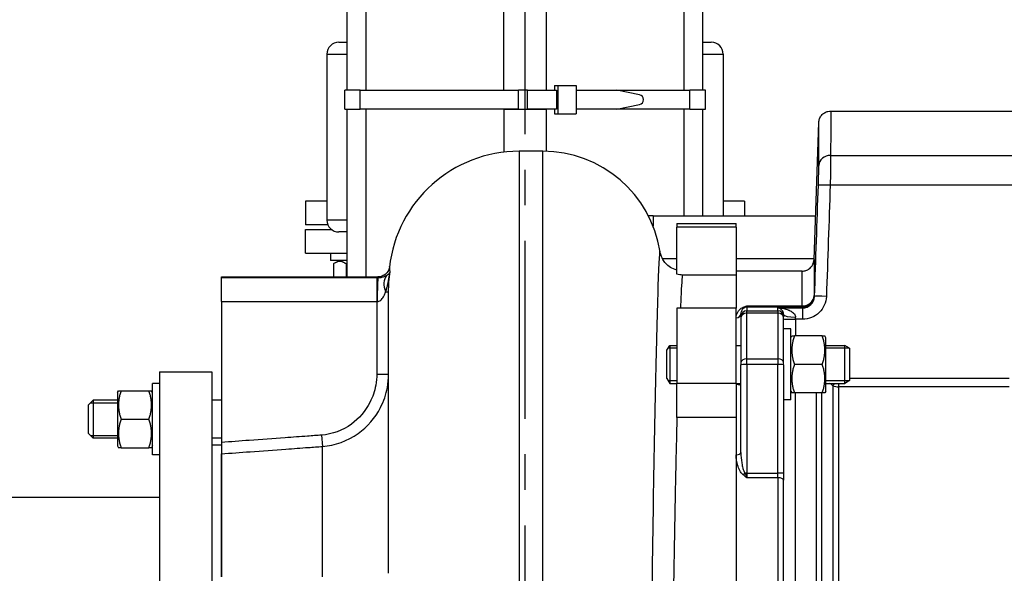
# Model space of a CAD drawing. Header units: millimetres. Extents: x -309 to 8091, y -6405 to -465.
# Tile 50 of 57: x 6584 to 6999, y -2562 to -2329. Entities that reach past the tile are written whole.
import ezdxf

# ---------------------------------------------------------------- set-up
doc = ezdxf.new("R2010")
doc.units = ezdxf.units.MM
doc.header["$LTSCALE"] = 20
doc.linetypes.add('MITTE', pattern=[2, 1.25, -0.25, 0.25, -0.25])
doc.layers.add('02-LINIE-035', color=2, linetype='CONTINUOUS')
doc.layers.add('05-ACHSE', color=1, linetype='MITTE')

msp = doc.modelspace()

# ---------------------------------------------------------------- linework, layer by layer
at = {"layer": '02-LINIE-035'}
for p, q in [((6722.3, -2358.39), (6722.3, -2081.67)), ((6730.3, -2358.39), (6730.3, -2081.67)), ((6788.3, -2358.39), (6788.3, -2081.67)), ((6806.3, -2358.39), (6806.3, -2081.67)), ((6864.3, -2358.39), (6864.3, -2081.67)), ((6872.3, -2358.39), (6872.3, -2081.67)), ((6718.8, -2338.19), (6722.3, -2338.19)), ((6872.3, -2338.19), (6875.8, -2338.19)), ((6713.8, -2343.19), (6722.3, -2343.19)), ((6713.8, -2343.19), (6713.8, -2413.19)), ((6872.3, -2343.19), (6880.8, -2343.19)), ((6880.8, -2343.19), (6880.8, -2411.39)), ((6809.73, -2356.39), (6809.73, -2358.39)), ((6809.73, -2356.39), (6811.09, -2356.39)), ((6811.09, -2356.39), (6811.09, -2368.39)), ((6811.09, -2356.39), (6818.79, -2356.39)), ((6818.79, -2356.39), (6818.79, -2368.39)), ((6727.84, -2358.39), (6721.3, -2358.39)), ((6721.3, -2366.39), (6721.3, -2358.39)), ((6727.84, -2358.39), (6794.57, -2358.39)), ((6727.84, -2366.39), (6727.84, -2358.39)), ((6798.3, -2358.39), (6794.57, -2358.39)), ((6794.57, -2366.39), (6794.57, -2358.39)), ((6798.3, -2358.39), (6794.57, -2358.39)), ((6798.3, -2358.39), (6810.55, -2358.39)), ((6798.3, -2366.39), (6798.3, -2358.39)), ((6810.55, -2358.39), (6810.55, -2366.39)), ((6818.79, -2358.39), (6836.03, -2358.39)), ((6836.03, -2358.39), (6866.76, -2358.39)), ((6845.54, -2360.41), (6836.03, -2358.39)), ((6866.76, -2366.39), (6866.76, -2358.39)), ((6873.3, -2358.39), (6866.76, -2358.39)), ((6873.3, -2366.39), (6873.3, -2358.39)), ((6836.03, -2366.39), (6845.54, -2364.37)), ((6721.3, -2366.39), (6727.84, -2366.39)), ((6722.3, -2437.19), (6722.3, -2366.39)), ((6794.57, -2366.39), (6727.84, -2366.39)), ((6730.3, -2437.19), (6730.3, -2366.39)), ((6788.3, -2366.39), (6806.3, -2366.39)), ((6788.3, -2366.39), (6788.3, -2384.54)), ((6794.57, -2366.39), (6798.3, -2366.39)), ((6794.57, -2366.39), (6798.3, -2366.39)), ((6810.55, -2366.39), (6798.3, -2366.39)), ((6806.3, -2384.18), (6806.3, -2366.39)), ((6809.73, -2366.39), (6809.73, -2368.39)), ((6809.73, -2368.39), (6811.09, -2368.39)), ((6811.09, -2368.39), (6818.79, -2368.39)), ((6836.03, -2366.39), (6818.79, -2366.39)), ((6866.76, -2366.39), (6836.03, -2366.39)), ((6864.3, -2411.39), (6864.3, -2366.39)), ((6866.76, -2366.39), (6873.3, -2366.39)), ((6872.3, -2411.39), (6872.3, -2366.39)), ((6926.13, -2367.19), (7034.43, -2367.19)), ((6919.12, -2429.87), (6921.14, -2372.02)), ((6794.8, -2384.16), (6794.8, -2586.96)), ((6804.8, -2384.16), (6794.8, -2384.16)), ((6804.8, -2586.96), (6804.8, -2384.16)), ((6926.11, -2385.91), (7034.3, -2385.91)), ((7034.3, -2398.51), (6925.92, -2398.51)), ((6713.8, -2405.19), (6704.8, -2405.19)), ((6704.8, -2405.19), (6704.8, -2415.19)), ((6889.8, -2405.19), (6880.8, -2405.19)), ((6889.8, -2405.19), (6889.8, -2411.39)), ((6714.22, -2415.19), (6704.8, -2415.19)), ((6722.3, -2413.19), (6713.8, -2413.19)), ((6851.3, -2411.39), (6849.32, -2411.39)), ((6851.3, -2411.39), (6851.3, -2415.78)), ((6851.3, -2411.39), (6851.3, -2415.78)), ((6851.3, -2411.39), (6919.76, -2411.39)), ((6861.3, -2414.69), (6861.3, -2416.17)), ((6861.3, -2414.69), (6886.3, -2414.69)), ((6886.3, -2416.17), (6886.3, -2414.69)), ((6704.8, -2417.19), (6715.8, -2417.19)), ((6704.8, -2427.19), (6704.8, -2417.19)), ((6722.3, -2418.19), (6718.8, -2418.19)), ((6861.3, -2436.06), (6861.3, -2416.17)), ((6886.3, -2416.17), (6861.3, -2416.17)), ((6886.3, -2416.17), (6886.3, -2436.36)), ((6704.8, -2427.19), (6722.3, -2427.19)), ((6715.32, -2427.19), (6715.32, -2430.19)), ((6722.3, -2430.19), (6715.32, -2430.19)), ((6716.58, -2431.7), (6716.58, -2437.19)), ((6719.07, -2430.19), (6717.33, -2431.2)), ((6721.89, -2431.7), (6721.89, -2437.19)), ((6855.19, -2429.39), (6861.3, -2429.39)), ((6886.3, -2429.39), (6919.13, -2429.39)), ((6914.12, -2434.69), (6886.3, -2434.69)), ((6669.3, -2437.58), (6669.3, -2437.19)), ((6669.3, -2437.19), (6735.25, -2437.19)), ((6669.3, -2447.55), (6669.3, -2437.58)), ((6734.8, -2437.58), (6669.3, -2437.58)), ((6734.8, -2437.58), (6734.8, -2447.55)), ((6886.3, -2436.36), (6863.71, -2436.36)), ((6886.3, -2436.36), (6886.3, -2450.35)), ((6886.3, -2436.36), (6886.3, -2450.35)), ((6739.8, -2443.57), (6738.55, -2443.57)), ((6739.8, -2562.19), (6739.8, -2443.57)), ((6669.3, -2447.55), (6734.8, -2447.55)), ((6669.3, -2447.55), (6669.3, -2506.99)), ((6734.8, -2447.55), (6734.8, -2478.12)), ((6886.3, -2450.35), (6861.3, -2450.35)), ((6861.3, -2450.35), (6861.3, -2482.17)), ((6886.3, -2482.17), (6886.3, -2450.35)), ((6890.8, -2449.4), (6914.15, -2449.4)), ((6890.8, -2449.4), (6890.8, -2449.88)), ((6914.15, -2449.88), (6890.8, -2449.88)), ((6890.8, -2449.88), (6890.8, -2451.48)), ((6890.8, -2451.48), (6903.8, -2451.48)), ((6890.8, -2452.44), (6890.8, -2451.48)), ((6903.8, -2452.44), (6890.8, -2452.44)), ((6890.8, -2471.66), (6890.8, -2452.44)), ((6903.8, -2451.48), (6903.8, -2450.23)), ((6903.8, -2450.23), (6914.33, -2450.23)), ((6903.8, -2451.48), (6903.8, -2452.44)), ((6903.8, -2452.44), (6903.8, -2471.66)), ((6914.15, -2449.88), (6914.15, -2449.4)), ((6914.33, -2455.05), (6914.33, -2450.23)), ((6888.3, -2453.97), (6888.3, -2452.68)), ((6888.3, -2453.97), (6888.3, -2454.33)), ((6888.3, -2454.33), (6888.3, -2473.29)), ((6906.3, -2453.07), (6906.3, -2453.97)), ((6906.3, -2454.33), (6906.3, -2453.97)), ((6906.3, -2473.29), (6906.3, -2454.33)), ((6911.3, -2455.05), (6911.3, -2454.15)), ((6914.33, -2455.05), (6911.3, -2455.05)), ((6911.3, -2455.05), (6911.3, -2462.06)), ((6909.3, -2459.06), (6906.3, -2459.06)), ((6909.3, -2489.06), (6909.3, -2459.06)), ((6909.3, -2462.81), (6909.74, -2462.06)), ((6909.74, -2462.06), (6910.81, -2462.06)), ((6922.6, -2462.06), (6910.81, -2462.06)), ((6922.6, -2462.06), (6923.67, -2462.06)), ((6924.1, -2462.81), (6923.67, -2462.06)), ((6924.1, -2485.31), (6924.1, -2462.81)), ((6857.1, -2468.06), (6858.33, -2466.06)), ((6857.1, -2480.06), (6857.1, -2468.06)), ((6861.3, -2467.26), (6857.59, -2467.26)), ((6858.33, -2466.06), (6858.33, -2482.06)), ((6858.33, -2466.06), (6861.3, -2466.06)), ((6886.3, -2466.06), (6888.3, -2466.06)), ((6924.1, -2466.06), (6932.1, -2466.06)), ((6934.07, -2467.26), (6924.1, -2467.26)), ((6932.1, -2482.06), (6932.1, -2466.06)), ((6934.1, -2467.28), (6932.1, -2466.06)), ((6934.1, -2467.28), (6934.1, -2480.83)), ((6888.3, -2473.29), (6888.3, -2474.22)), ((6890.8, -2471.66), (6903.8, -2471.66)), ((6890.8, -2474.13), (6890.8, -2471.66)), ((6903.8, -2471.66), (6903.8, -2474.13)), ((6906.3, -2474.22), (6906.3, -2473.29)), ((6643.3, -2477.19), (6643.3, -2697.19)), ((6643.3, -2477.19), (6665.3, -2477.19)), ((6665.3, -2477.19), (6665.3, -2697.19)), ((6888.3, -2511.18), (6888.3, -2474.22)), ((6903.8, -2474.13), (6890.8, -2474.13)), ((6890.8, -2474.13), (6890.8, -2519.89)), ((6903.8, -2519.89), (6903.8, -2474.13)), ((6906.3, -2474.22), (6906.3, -2519.98)), ((6922.6, -2474.06), (6910.81, -2474.06)), ((6734.8, -2478.12), (6739.8, -2478.12)), ((6857.1, -2480.06), (6858.33, -2482.06)), ((6857.59, -2480.85), (6861.3, -2480.85)), ((6924.1, -2480.85), (6934.07, -2480.85)), ((6934.1, -2480.83), (6932.1, -2482.06)), ((6934.1, -2479.87), (7001.3, -2479.87)), ((6625.5, -2485.94), (6625.94, -2485.19)), ((6625.94, -2485.19), (6627.01, -2485.19)), ((6627.01, -2485.19), (6638.8, -2485.19)), ((6638.8, -2485.19), (6639.87, -2485.19)), ((6640.3, -2485.94), (6639.87, -2485.19)), ((6640.3, -2512.19), (6640.3, -2482.19)), ((6643.3, -2482.19), (6640.3, -2482.19)), ((6858.33, -2482.06), (6861.3, -2482.06)), ((6886.3, -2482.17), (6861.3, -2482.17)), ((6861.3, -2496.45), (6861.3, -2482.17)), ((6886.3, -2482.06), (6888.3, -2482.06)), ((6886.3, -2482.17), (6886.3, -2496.45)), ((6909.3, -2485.31), (6909.74, -2486.06)), ((6924.1, -2485.31), (6923.67, -2486.06)), ((6924.1, -2482.06), (6932.1, -2482.06)), ((6927.07, -2483.05), (6927.07, -2692.33)), ((6929.57, -2483.57), (6929.57, -2482.06)), ((7001.3, -2483.57), (6929.57, -2483.57)), ((6929.57, -2692.33), (6929.57, -2483.57)), ((6613.3, -2491.19), (6615.3, -2489.19)), ((6615.3, -2489.19), (6615.3, -2505.19)), ((6625.5, -2489.19), (6615.3, -2489.19)), ((6625.5, -2485.94), (6625.5, -2508.44)), ((6669.3, -2489.19), (6665.3, -2489.19)), ((6909.3, -2489.06), (6906.3, -2489.06)), ((6910.81, -2486.06), (6909.74, -2486.06)), ((6922.6, -2486.06), (6910.81, -2486.06)), ((6911.3, -2686.47), (6911.3, -2486.06)), ((6919.96, -2486.06), (6919.96, -2686.47)), ((6922.46, -2686.47), (6922.46, -2486.06)), ((6923.67, -2486.06), (6922.6, -2486.06)), ((6613.3, -2503.19), (6613.3, -2491.19)), ((6625.5, -2490.4), (6614.1, -2490.4)), ((6627.01, -2497.19), (6638.8, -2497.19)), ((6886.3, -2496.45), (6861.47, -2496.45)), ((6886.3, -2496.45), (6886.3, -2676.56)), ((6886.3, -2496.45), (6886.3, -2512.17)), ((6613.3, -2503.19), (6615.3, -2505.19)), ((6614.1, -2503.99), (6625.5, -2503.99)), ((6625.5, -2505.19), (6615.3, -2505.19)), ((6669.3, -2505.19), (6665.3, -2505.19)), ((6711.55, -2503.9), (6711.9, -2508.68)), ((6625.5, -2508.44), (6625.94, -2509.19)), ((6627.01, -2509.19), (6625.94, -2509.19)), ((6627.01, -2509.19), (6638.8, -2509.19)), ((6639.87, -2509.19), (6638.8, -2509.19)), ((6640.3, -2508.44), (6639.87, -2509.19)), ((6669.3, -2508.19), (6665.3, -2508.19)), ((6669.3, -2506.99), (6669.3, -2511.77)), ((6711.9, -2563.63), (6711.9, -2508.68)), ((6643.3, -2512.19), (6640.3, -2512.19)), ((6669.3, -2511.77), (6669.3, -2563.68)), ((6669.3, -2563.68), (6669.3, -2511.77)), ((6886.3, -2512.17), (6886.3, -2662.22)), ((6890.8, -2519.89), (6903.8, -2519.89)), ((6890.8, -2519.89), (6890.8, -2521.86)), ((6903.8, -2521.86), (6890.8, -2521.86)), ((6903.8, -2521.86), (6903.8, -2519.89)), ((6903.8, -2521.86), (6903.8, -2652.53)), ((6906.3, -2519.98), (6906.3, -2522.93)), ((6906.3, -2651.46), (6906.3, -2522.93)), ((6321.3, -2530.04), (6643.3, -2530.04))]:
    msp.add_line(p, q, dxfattribs=at)
for centre, radius, start, end in [((6718.8, -2343.19), 5, 90, 180), ((6875.8, -2343.19), 5, 0, 90), ((6794.8, -2439.16), 55, 90, 173.6673), ((6804.8, -2434.16), 50, 8.7549, 90), ((6718.8, -2413.19), 5, 180, 270)]:
    msp.add_arc(centre, radius, start, end, dxfattribs=at)
for centre, major_axis, ratio, start_param, end_param in [((6845.26, -2362.39), (0, -2), 0.999886, 0.14109, 3.000502), ((6926.11, -2390.28), (-5, 0.01), 0.87525, 4.713652, 6.244949), ((6925.92, -2398.69), (-5, 0.17), 0.034879, 4.713583, 6.262886), ((6735.35, -2447.55), (0.03, 10), 0.036481, 0.071609, 1.570892), ((6746.03, -2443.57), (-6.61, 7.51), 0.646225, 0.106505, 1.053816), ((6914.15, -2444.88), (5, 0.01), 0.903572, 4.710499, 6.242237), ((6914.15, -2444.88), (-4.53, -2.12), 0.999258, 1.133603, 2.668901), ((6924.31, -2445.57), (-5, 0.17), 0.034879, 4.713582, 6.262301), ((6890.8, -2453.97), (-2.5, 0), 0.999391, 4.712389, 6.283185), ((6890.8, -2454.33), (-2.5, 0), 0.759194, 4.712389, 6.283185), ((6889.26, -2448.15), (0.73, -1.86), 0.603842, 5.704409, 6.242057), ((6890.8, -2452.38), (2.5, 0), 0.999391, 1.570796, 1.921566), ((6903.8, -2453.97), (2.5, 0), 0.999391, 0, 1.570796), ((6903.8, -2454.33), (2.5, 0), 0.759194, 0, 1.570796), ((6916.29, -2448.93), (-1.51, 3.08), 0.682096, 1.543905, 1.660051), ((6886.3, -2452.68), (2, 0), 0.870616, 4.712389, 6.283185), ((6911.3, -2453.07), (-5, 0), 0.216056, 0, 1.570796), ((6911.3, -2454.88), (-5, 0), 0.034899, 0, 1.570796), ((6890.8, -2473.29), (-2.5, 0), 0.650865, 4.712389, 6.283185), ((6903.8, -2473.29), (2.5, 0), 0.650865, 0, 1.570796), ((6890.8, -2474.22), (-2.5, 0), 0.034899, 4.712389, 6.283185), ((6903.8, -2474.22), (2.5, 0), 0.034899, 0, 1.570796), ((6929.57, -2479.7), (3.05, 3.96), 0.021275, 3.722971, 4.092045), ((6929.57, -2479.7), (-5, 0), 0.773341, 1.047198, 1.570796), ((6886.3, -2511.18), (2, 0), 0.491963, 4.712389, 6.283185), ((6889.26, -2519.83), (-1.26, -1.55), 0.292558, 1.225914, 1.763561), ((6890.8, -2519.98), (2.5, 0), 0.034899, 1.570796, 1.921566), ((6903.8, -2519.98), (2.5, 0), 0.034899, 0, 1.570796), ((6903.8, -2522.93), (2.5, 0), 0.428436, 0, 1.570796)]:
    msp.add_ellipse(centre, major_axis=major_axis, ratio=ratio, start_param=start_param, end_param=end_param, dxfattribs=at)
for points, knots in [([(6921.14, -2372.02), (6921.15, -2371.48), (6921.26, -2370.94), (6921.64, -2369.92), (6921.92, -2369.44), (6922.61, -2368.6), (6923.03, -2368.24), (6923.95, -2367.66), (6924.46, -2367.45), (6925.36, -2367.24), (6925.75, -2367.19), (6926.13, -2367.19)], [0, 0, 0, 0, 0.1619919, 0.1619919, 0.3245381, 0.3245381, 0.4870642, 0.4870642, 0.649591, 0.649591, 0.7647988, 0.7647988, 0.7647988, 0.7647988]), ([(6926.13, -2367.19), (6926.13, -2367.19), (6926.13, -2367.59), (6926.13, -2368.38), (6926.13, -2369.18), (6926.13, -2370.38), (6926.13, -2371.96), (6926.12, -2375.11), (6926.12, -2379.74), (6926.11, -2385.91)], [0.5000171, 0.5000171, 0.5000171, 0.5000171, 0.625, 0.625, 0.625, 0.75, 0.75, 0.75, 1, 1, 1, 1]), ([(6921.11, -2390.11), (6921.12, -2384.15), (6921.13, -2379.67), (6921.13, -2376.62), (6921.13, -2375.1), (6921.13, -2373.94), (6921.13, -2373.17), (6921.13, -2372.4), (6921.14, -2372.02), (6921.14, -2372.02)], [0, 0, 0, 0, 0.25, 0.25, 0.25, 0.375, 0.375, 0.375, 0.4999829, 0.4999829, 0.4999829, 0.4999829]), ([(6926.11, -2385.91), (6926.11, -2387.16), (6926.09, -2389.02), (6926.06, -2391.19), (6926.02, -2393.36), (6925.98, -2395.91), (6925.92, -2398.51)], [0, 0, 0, 0, 0.499805, 0.499805, 0.499805, 1, 1, 1, 1]), ([(6920.92, -2398.51), (6920.98, -2396.78), (6921.03, -2395.08), (6921.06, -2393.63), (6921.08, -2392.98), (6921.09, -2392.37), (6921.1, -2391.82), (6921.11, -2391.15), (6921.11, -2390.57), (6921.11, -2390.11)], [0, 0, 0, 0, 0.499378, 0.499378, 0.499378, 0.724627, 0.724627, 0.724627, 1, 1, 1, 1]), ([(6854.22, -2426.55), (6854.22, -2426.54), (6854.22, -2426.53), (6854, -2425.19), (6853.7, -2430.27), (6853.11, -2447.72), (6852.85, -2456.63), (6852.59, -2467.29), (6852.22, -2482), (6851.83, -2500.41), (6851.14, -2541.12), (6850.83, -2563.93), (6850.63, -2586.71)], [-12.711107, -12.711107, -12.711107, -12.711107, -12.679683, -12.679683, -4.876801, -4.876801, 0, 0, 0, 6.731376, 6.731376, 13.674464, 13.674464, 13.674464, 13.674464]), ([(6861.3, -2434.32), (6860.27, -2434.03), (6859.38, -2433.6), (6857.78, -2432.59), (6857.16, -2432.01), (6856.07, -2430.84), (6855.71, -2430.29), (6855.13, -2429.31), (6854.95, -2428.92), (6854.65, -2428.21), (6854.56, -2427.93), (6854.39, -2427.39), (6854.35, -2427.18), (6854.27, -2426.85), (6854.25, -2426.74), (6854.23, -2426.61), (6854.23, -2426.57), (6854.22, -2426.55)], [11.7303984, 11.7303984, 11.7303984, 11.7303984, 11.7907363, 11.7907363, 11.8663301, 11.8663301, 11.9666751, 11.9666751, 12.083931, 12.083931, 12.2252376, 12.2252376, 12.4213793, 12.4213793, 12.617521, 12.617521, 12.7111068, 12.7111068, 12.7111068, 12.7111068]), ([(6914.12, -2434.69), (6914.66, -2434.69), (6915.21, -2434.6), (6916.23, -2434.26), (6916.72, -2434), (6917.58, -2433.34), (6917.96, -2432.93), (6918.57, -2432.04), (6918.8, -2431.53), (6919.04, -2430.64), (6919.1, -2430.25), (6919.12, -2429.87)], [0, 0, 0, 0, 0.1619919, 0.1619919, 0.3245381, 0.3245381, 0.4870642, 0.4870642, 0.6495911, 0.6495911, 0.7647988, 0.7647988, 0.7647988, 0.7647988]), ([(6919.12, -2429.87), (6919.12, -2429.87), (6919.12, -2429.87), (6919.12, -2429.87), (6919.12, -2429.87), (6919.12, -2430.19), (6919.12, -2430.84), (6919.12, -2431.49), (6919.12, -2432.46), (6919.12, -2433.73), (6919.13, -2436.28), (6919.13, -2440.03), (6919.14, -2445.06)], [0.4995978, 0.4995978, 0.4995978, 0.4995978, 0.4999988, 0.4999988, 0.4999988, 0.6250046, 0.6250046, 0.6250046, 0.75, 0.75, 0.75, 1, 1, 1, 1]), ([(6740.14, -2433.09), (6740.14, -2433.09), (6740.14, -2433.1), (6740.13, -2433.15), (6740.13, -2433.19), (6740.09, -2433.36), (6740.07, -2433.47), (6739.98, -2433.79), (6739.93, -2433.92), (6739.82, -2434.21), (6739.76, -2434.33), (6739.57, -2434.72), (6739.41, -2435.01), (6738.83, -2435.7), (6738.47, -2436.07), (6737.46, -2436.71), (6736.87, -2436.97), (6735.89, -2437.16), (6735.57, -2437.19), (6735.25, -2437.19)], [-30.7803422, -30.7803422, -30.7803422, -30.7803422, -30.6129372, -30.6129372, -30.406077, -30.406077, -30.1992167, -30.1992167, -30.0957866, -30.0957866, -30.0327944, -30.0327944, -29.9385771, -29.9385771, -29.8662721, -29.8662721, -29.8103892, -29.8103892, -29.7854963, -29.7854963, -29.7854963, -29.7854963]), ([(6738.55, -2443.57), (6738.69, -2443.14), (6738.82, -2442.69), (6739.09, -2441.7), (6739.23, -2441.14), (6739.44, -2440.22), (6739.52, -2439.86), (6739.64, -2439.31), (6739.68, -2439.12), (6739.78, -2438.64), (6739.83, -2438.34), (6739.98, -2437.56), (6740.07, -2437.08), (6740.26, -2436.05), (6740.35, -2435.5), (6740.44, -2434.96)], [-1.266165, -1.266165, -1.266165, -1.266165, -1.044184, -1.044184, -0.790492, -0.790492, -0.631934, -0.631934, -0.552656, -0.552656, -0.42581, -0.42581, -0.222856, -0.222856, 0.002296, 0.002296, 0.002296, 0.002296]), ([(6740.44, -2434.96), (6740.4, -2435.05), (6740.36, -2435.14), (6740.26, -2435.32), (6740.21, -2435.41), (6740.1, -2435.55), (6740.06, -2435.6), (6739.99, -2435.69), (6739.96, -2435.72), (6739.87, -2435.82), (6739.8, -2435.89), (6739.61, -2436.06), (6739.49, -2436.17), (6739.22, -2436.37), (6739.09, -2436.46), (6738.94, -2436.55)], [-0.002296, -0.002296, -0.002296, -0.002296, 0.222856, 0.222856, 0.42581, 0.42581, 0.552656, 0.552656, 0.631934, 0.631934, 0.790492, 0.790492, 1.044184, 1.044184, 1.266165, 1.266165, 1.266165, 1.266165]), ([(6740.44, -2434.96), (6740.34, -2433.33), (6740.25, -2432.62), (6740.17, -2432.88), (6740.15, -2432.97), (6740.14, -2433.09)], [27.2938, 27.2938, 27.2938, 27.2938, 30.206366, 30.206366, 30.819797, 30.819797, 30.819797, 30.819797]), ([(6914.15, -2449.4), (6914.14, -2444.54), (6914.13, -2440.9), (6914.12, -2438.43), (6914.12, -2437.2), (6914.12, -2436.26), (6914.12, -2435.64), (6914.12, -2435.01), (6914.12, -2434.7), (6914.12, -2434.69), (6914.12, -2434.69), (6914.12, -2434.69), (6914.12, -2434.69)], [0, 0, 0, 0, 0.25, 0.25, 0.25, 0.375, 0.375, 0.375, 0.5, 0.5, 0.5, 0.500401, 0.500401, 0.500401, 0.500401]), ([(6735.35, -2437.58), (6735.33, -2437.58), (6735.31, -2437.58), (6735.25, -2437.58), (6735.21, -2437.58), (6735.11, -2437.58), (6735.06, -2437.58), (6734.93, -2437.58), (6734.87, -2437.58), (6734.8, -2437.58)], [0, 0, 0, 0, 0.00684144, 0.00684144, 0.01778773, 0.01778773, 0.03530181, 0.03530181, 0.05473149, 0.05473149, 0.05473149, 0.05473149]), ([(6738.94, -2436.55), (6738.84, -2436.62), (6738.73, -2436.69), (6738.42, -2436.86), (6738.22, -2436.96), (6737.65, -2437.2), (6737.26, -2437.33), (6736.37, -2437.52), (6735.86, -2437.58), (6735.35, -2437.58)], [-1.285652, -1.285652, -1.285652, -1.285652, -1.124946, -1.124946, -0.867815, -0.867815, -0.456407, -0.456407, 0, 0, 0, 0]), ([(6862.94, -2450.35), (6862.97, -2449.54), (6863.01, -2448.76), (6863.29, -2442.34), (6863.52, -2438.42), (6863.71, -2436.36)], [4.291994, 4.291994, 4.291994, 4.291994, 4.876801, 4.876801, 9.297365, 9.297365, 9.297365, 9.297365]), ([(6734.99, -2447.55), (6735.49, -2447.56), (6736, -2447.34), (6736.89, -2446.59), (6737.27, -2446.1), (6737.83, -2445.17), (6738.03, -2444.77), (6738.33, -2444.1), (6738.44, -2443.84), (6738.55, -2443.57)], [0, 0, 0, 0, 0.456407, 0.456407, 0.867815, 0.867815, 1.124946, 1.124946, 1.285652, 1.285652, 1.285652, 1.285652]), ([(6734.8, -2447.55), (6734.83, -2447.55), (6734.85, -2447.55), (6734.89, -2447.55), (6734.91, -2447.55), (6734.94, -2447.55), (6734.95, -2447.55), (6734.97, -2447.55), (6734.98, -2447.55), (6734.99, -2447.55)], [-0.05473149, -0.05473149, -0.05473149, -0.05473149, -0.03530181, -0.03530181, -0.01778773, -0.01778773, -0.00684144, -0.00684144, 0, 0, 0, 0]), ([(6924.31, -2445.39), (6924.22, -2447.97), (6923.11, -2450.46), (6921.28, -2452.24), (6919.44, -2454.02), (6916.91, -2455.05), (6914.33, -2455.05)], [0, 0, 0, 0, 0.5, 0.5, 0.5, 1, 1, 1, 1]), ([(6914.33, -2450.23), (6915.62, -2450.23), (6916.89, -2449.71), (6918.72, -2447.92), (6919.27, -2446.68), (6919.32, -2445.39)], [0, 0, 0, 0, 0.5, 0.5, 1, 1, 1, 1]), ([(6886.3, -2454.42), (6886.3, -2453.57), (6886.5, -2452.77), (6886.93, -2452), (6887.15, -2451.62), (6887.42, -2451.24), (6887.79, -2450.89), (6888.16, -2450.54), (6888.61, -2450.21), (6889.26, -2449.95)], [0, 0, 0, 0, 0.5, 0.5, 0.5, 0.75, 0.75, 0.75, 1, 1, 1, 1]), ([(6889.94, -2450.03), (6889.54, -2450.2), (6889.32, -2450.39), (6889.13, -2450.59), (6889.11, -2450.6), (6889.1, -2450.62), (6889.09, -2450.63), (6888.9, -2450.83), (6888.76, -2451.04), (6888.65, -2451.25), (6888.65, -2451.26), (6888.64, -2451.27), (6888.63, -2451.29), (6888.41, -2451.73), (6888.3, -2452.2), (6888.3, -2452.68)], [0, 0, 0, 0, 0.234382, 0.234382, 0.234382, 0.25, 0.25, 0.25, 0.486601, 0.486601, 0.486601, 0.5, 0.5, 0.5, 1, 1, 1, 1]), ([(6889.26, -2449.95), (6889.75, -2449.76), (6890.27, -2449.58), (6890.79, -2449.4), (6890.8, -2449.4), (6890.8, -2449.4), (6890.8, -2449.4)], [0, 0, 0, 0, 0.99332, 0.99332, 0.99332, 1, 1, 1, 1]), ([(6890.8, -2449.4), (6890.8, -2449.4), (6890.8, -2449.4), (6890.8, -2449.4), (6890.52, -2449.7), (6890.23, -2449.9), (6889.94, -2450.03)], [0, 0, 0, 0, 0.00645, 0.00645, 0.00645, 1, 1, 1, 1]), ([(6903.8, -2450.23), (6904.65, -2450.25), (6905.49, -2450.33), (6906.31, -2450.5), (6906.94, -2450.62), (6907.58, -2450.79), (6908.19, -2451.03), (6908.34, -2451.09), (6908.49, -2451.15), (6908.63, -2451.21), (6909.17, -2451.45), (6909.7, -2451.74), (6910.17, -2452.13), (6910.28, -2452.22), (6910.39, -2452.32), (6910.5, -2452.43), (6910.94, -2452.88), (6911.3, -2453.46), (6911.3, -2454.15)], [0, 0, 0, 0, 0.282947, 0.282947, 0.282947, 0.5, 0.5, 0.5, 0.553468, 0.553468, 0.553468, 0.75, 0.75, 0.75, 0.797842, 0.797842, 0.797842, 1, 1, 1, 1]), ([(6906.3, -2453.07), (6906.3, -2452.63), (6906.21, -2452.32), (6906.11, -2452.07), (6906.1, -2452.03), (6906.08, -2451.99), (6906.07, -2451.95), (6906.06, -2451.93), (6906.05, -2451.91), (6906.03, -2451.88), (6905.99, -2451.79), (6905.94, -2451.7), (6905.9, -2451.62), (6905.75, -2451.37), (6905.58, -2451.18), (6905.41, -2451.02), (6905.36, -2450.96), (6905.3, -2450.91), (6905.24, -2450.86), (6905.05, -2450.7), (6904.84, -2450.57), (6904.64, -2450.48), (6904.36, -2450.35), (6904.08, -2450.27), (6903.8, -2450.23)], [0, 0, 0, 0, 0.151458, 0.151458, 0.151458, 0.174623, 0.174623, 0.174623, 0.189563, 0.189563, 0.189563, 0.25, 0.25, 0.25, 0.437254, 0.437254, 0.437254, 0.5, 0.5, 0.5, 0.712215, 0.712215, 0.712215, 1, 1, 1, 1]), ([(6734.8, -2478.12), (6734.8, -2479.7), (6734.66, -2481.29), (6733.91, -2485.37), (6733.1, -2487.8), (6730.1, -2493.7), (6727.4, -2496.89), (6720.43, -2501.94), (6716.03, -2503.57), (6711.55, -2503.9)], [-3.793947, -3.793947, -3.793947, -3.793947, -3.319704, -3.319704, -2.560915, -2.560915, -1.346851, -1.346851, 0, 0, 0, 0]), ([(6711.9, -2508.68), (6717.27, -2508.29), (6722.56, -2506.37), (6730.92, -2500.4), (6734.16, -2496.62), (6737.75, -2489.62), (6738.74, -2486.74), (6739.63, -2481.89), (6739.8, -2480), (6739.8, -2478.12)], [0, 0, 0, 0, 1.346851, 1.346851, 2.560915, 2.560915, 3.319704, 3.319704, 3.793947, 3.793947, 3.793947, 3.793947]), ([(6888.3, -2482.78), (6888.3, -2482.8), (6888.26, -2482.81), (6888.05, -2482.79), (6887.83, -2482.74), (6887.4, -2482.64), (6887.2, -2482.6), (6886.84, -2482.55), (6886.68, -2482.53), (6886.44, -2482.52), (6886.37, -2482.52), (6886.3, -2482.52)], [0.3313934, 0.3313934, 0.3313934, 0.3313934, 0.4195606, 0.4195606, 0.5565138, 0.5565138, 0.649727, 0.649727, 0.7107946, 0.7107946, 0.7354672, 0.7354672, 0.7354672, 0.7354672]), ([(6859.79, -2586.77), (6860.04, -2564.9), (6860.41, -2543.04), (6861.03, -2513.87), (6861.25, -2504.85), (6861.47, -2496.45)], [-13.66902, -13.66902, -13.66902, -13.66902, -6.731376, -6.731376, -3.419023, -3.419023, -3.419023, -3.419023]), ([(6711.55, -2503.9), (6709.58, -2504.04), (6707.61, -2504.19), (6702.49, -2504.56), (6699.34, -2504.79), (6691.15, -2505.39), (6686.11, -2505.76), (6677.15, -2506.41), (6673.23, -2506.7), (6669.3, -2506.99)], [0, 0, 0, 0, 0.592247, 0.592247, 1.539841, 1.539841, 3.055992, 3.055992, 4.23567, 4.23567, 4.23567, 4.23567]), ([(6669.3, -2511.77), (6673.34, -2511.48), (6677.38, -2511.19), (6686.46, -2510.52), (6691.5, -2510.16), (6699.69, -2509.56), (6702.84, -2509.33), (6707.96, -2508.96), (6709.93, -2508.82), (6711.9, -2508.68)], [-4.270642, -4.270642, -4.270642, -4.270642, -3.055992, -3.055992, -1.539841, -1.539841, -0.592247, -0.592247, 0, 0, 0, 0]), ([(6889.26, -2520.7), (6888.6, -2520.18), (6888.16, -2519.51), (6887.8, -2518.81), (6887.43, -2518.11), (6887.16, -2517.39), (6886.94, -2516.65), (6886.51, -2515.18), (6886.3, -2513.67), (6886.3, -2512.17)], [0, 0, 0, 0, 0.25, 0.25, 0.25, 0.5, 0.5, 0.5, 1, 1, 1, 1]), ([(6888.3, -2511.18), (6888.3, -2512.67), (6888.41, -2514.15), (6888.64, -2515.62), (6888.64, -2515.67), (6888.65, -2515.71), (6888.66, -2515.76), (6888.77, -2516.45), (6888.9, -2517.14), (6889.09, -2517.81), (6889.1, -2517.86), (6889.12, -2517.91), (6889.13, -2517.96), (6889.32, -2518.63), (6889.54, -2519.3), (6889.94, -2519.89)], [0, 0, 0, 0, 0.5, 0.5, 0.5, 0.515316, 0.515316, 0.515316, 0.75, 0.75, 0.75, 0.766696, 0.766696, 0.766696, 1, 1, 1, 1]), ([(6890.8, -2521.86), (6890.8, -2521.85), (6890.8, -2521.85), (6890.79, -2521.85), (6890.27, -2521.47), (6889.75, -2521.1), (6889.26, -2520.7)], [0, 0, 0, 0, 0.00668, 0.00668, 0.00668, 1, 1, 1, 1]), ([(6889.94, -2519.89), (6890.23, -2520.56), (6890.52, -2521.23), (6890.8, -2521.84), (6890.8, -2521.85), (6890.8, -2521.85), (6890.8, -2521.86)], [0, 0, 0, 0, 0.99355, 0.99355, 0.99355, 1, 1, 1, 1])]:
    msp.add_open_spline(points, degree=3, knots=knots, dxfattribs=at)
for points in [[(6926.13, -2367.19), (6926.13, -2367.19), (6926.13, -2367.19), (6926.13, -2367.19)], [(6919.32, -2445.39), (6919.85, -2429.77), (6920.39, -2414.14), (6920.92, -2398.51)], [(6925.92, -2398.51), (6925.38, -2414.14), (6924.85, -2429.77), (6924.31, -2445.39)], [(6739.8, -2443.57), (6739.8, -2440.7), (6740.01, -2437.82), (6740.44, -2434.96)], [(6735.25, -2437.19), (6735.28, -2437.19), (6735.32, -2437.32), (6735.35, -2437.58)], [(6863.71, -2436.36), (6862.9, -2436.36), (6862.09, -2436.26), (6861.3, -2436.06)], [(6919.14, -2445.06), (6919.2, -2445.17), (6919.25, -2445.28), (6919.32, -2445.39)], [(6927.07, -2483.05), (6926.64, -2482.72), (6926.2, -2482.39), (6925.76, -2482.06)], [(6861.47, -2496.45), (6861.41, -2496.45), (6861.36, -2496.45), (6861.3, -2496.45)]]:
    msp.add_open_spline(points, degree=3, dxfattribs=at)
for points, weights in [([(6721.89, -2431.7), (6719.24, -2429.7), (6716.58, -2431.7)], [1, 1.15470053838, 1]), ([(6722.3, -2431.58), (6722.1, -2431.64), (6721.89, -2431.7)], [1.007999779, 1.00410903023, 1]), ([(6910.81, -2462.06), (6908.81, -2468.06), (6910.81, -2474.06)], [1, 1.15470053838, 1]), ([(6922.6, -2474.06), (6924.6, -2468.06), (6922.6, -2462.06)], [1, 1.15470053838, 1]), ([(6910.81, -2474.06), (6908.81, -2480.06), (6910.81, -2486.06)], [1, 1.15470053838, 1]), ([(6922.6, -2486.06), (6924.6, -2480.06), (6922.6, -2474.06)], [1, 1.15470053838, 1]), ([(6627.01, -2485.19), (6625.01, -2491.19), (6627.01, -2497.19)], [1, 1.15470053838, 1]), ([(6638.8, -2497.19), (6640.8, -2491.19), (6638.8, -2485.19)], [1, 1.15470053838, 1]), ([(6627.01, -2497.19), (6625.01, -2503.19), (6627.01, -2509.19)], [1, 1.15470053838, 1]), ([(6638.8, -2509.19), (6640.8, -2503.19), (6638.8, -2497.19)], [1, 1.15470053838, 1])]:
    msp.add_rational_spline(points, weights, degree=2, dxfattribs=at)
at = {"layer": '05-ACHSE', "ltscale": 3}
msp.add_line((6797.3, -2856.96), (6797.3, -751.47), dxfattribs=at)

doc.saveas('drawing.dxf')
